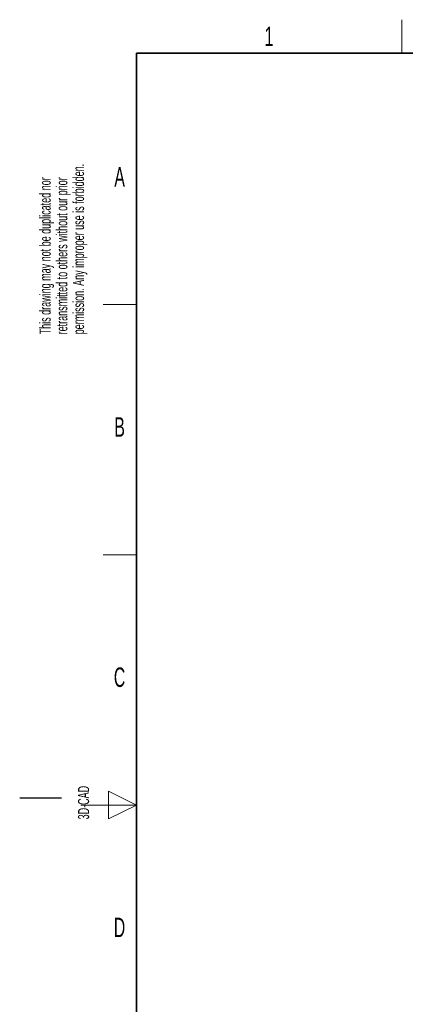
# Paper-space layout 'Blatt4' of a CAD drawing. Header units: millimetres. Extents: x 5 to 418, y 2 to 292.
# Tile 2 of 75: x 5 to 74, y 111 to 288. Entities that reach past the tile are written whole.
import ezdxf

# ---------------------------------------------------------------- set-up
doc = ezdxf.new("R2010")
doc.units = ezdxf.units.MM
doc.layers.add('SLD-0', color=7, linetype='Continuous')
doc.styles.add('SLDTEXTSTYLE0', font='TXT', dxfattribs={"width": 0.605})

psp = doc.layouts.new('Blatt4')

# ---------------------------------------------------------------- linework, layer by layer
at = {"layer": 'SLD-0', "lineweight": 18}
for p, q in [((73.75, 282.5), (73.75, 288.5)), ((20, 237.25), (26, 237.25)), ((20, 192.25), (26, 192.25)), ((26, 147.25), (21, 149.75)), ((21, 149.75), (21, 144.75)), ((16, 147.25), (26, 147.25)), ((21, 144.75), (26, 147.25))]:
    psp.add_line(p, q, dxfattribs=at)
at = {"layer": 'SLD-0', "lineweight": 35}
for p, q in [((408, 282.5), (26, 282.5)), ((26, 282.5), (26, 12))]:
    psp.add_line(p, q, dxfattribs=at)
at = {"layer": 'SLD-0'}
psp.add_line((12.5, 148.5), (5, 148.5), dxfattribs=at)

# ---------------------------------------------------------------- texts
at = {"layer": 'SLD-0', "char_height": 3.5, "attachment_point": 2, "style": 'SLDTEXTSTYLE0'}
for s, insert in [('1', (49.85, 287.24)), ('A', (22.98, 262)), ('B', (22.98, 217)), ('C', (22.96, 172)), ('D', (22.96, 127))]:
    psp.add_mtext(s, dxfattribs=dict(at, insert=insert))
at = {"layer": 'SLD-0', "char_height": 2, "attachment_point": 1, "rotation": 90, "style": 'SLDTEXTSTYLE0'}
for s, insert in [('permission. Any improper use is forbidden.', (14.58, 231.91)), ('retransmitted to others without our prior', (11.58, 231.91)), ('This drawing may not be duplicated nor', (8.58, 231.91)), ('3D-CAD', (15.49, 144.68))]:
    psp.add_mtext(s, dxfattribs=dict(at, insert=insert))

doc.saveas('drawing.dxf')
